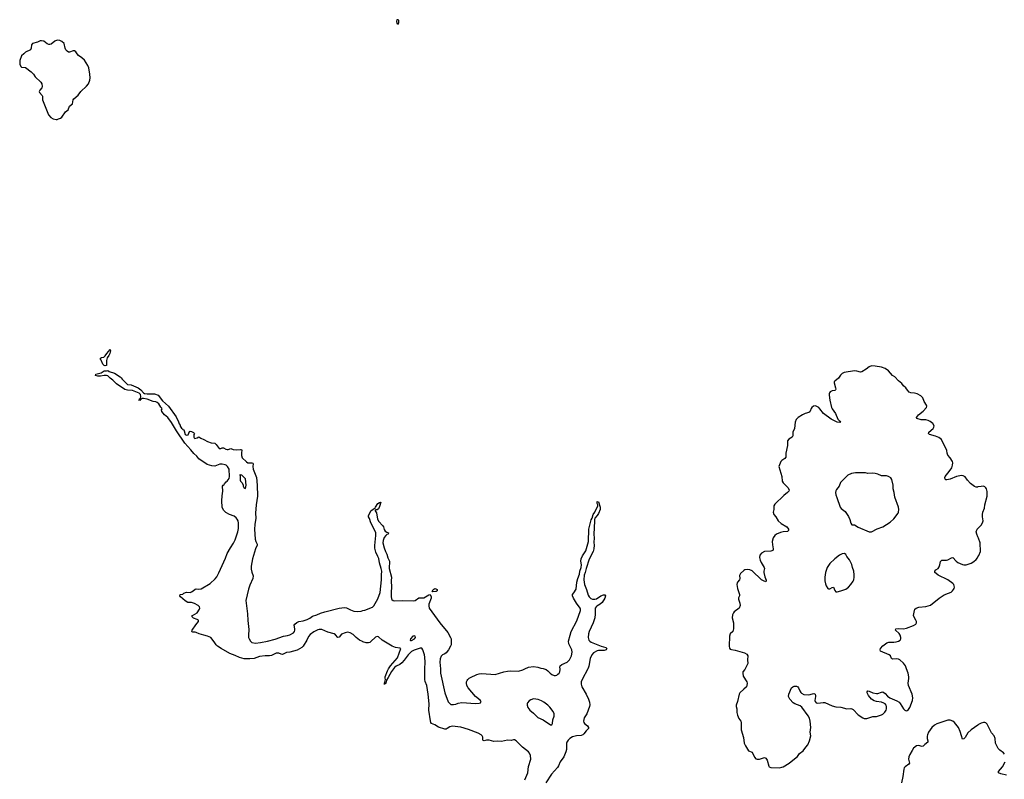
# Model space of a CAD drawing. Header units: inches. Extents: x 1954800 to 2060275, y 904969 to 1016298.
# Tile 18 of 77: x 2014418 to 2030428, y 918205 to 930555. Entities that reach past the tile are written whole.
import ezdxf

# ---------------------------------------------------------------- set-up
doc = ezdxf.new("R2010")
doc.units = ezdxf.units.IN
doc.header["$MEASUREMENT"] = 0
for name, color, linetype in [('C0912', 7, 'Continuous'), ('C0913', 7, 'Continuous'), ('C0921', 7, 'Continuous'), ('C0922', 7, 'Continuous'), ('C0923', 7, 'Continuous'), ('C0931', 7, 'Continuous'), ('C0932', 7, 'Continuous')]:
    doc.layers.add(name, color=color, linetype=linetype)

msp = doc.modelspace()

# ---------------------------------------------------------------- linework, layer by layer
at = {"layer": 'C0912', "color": 6}
for points, elevation in [([(2014483, 930000), (2014450, 929970), (2014418, 929890), (2014419, 929830), (2014434, 929794), (2014450, 929781), (2014510, 929779), (2014606, 929706), (2014643, 929670), (2014670, 929626), (2014760, 929540), (2014776, 929510), (2014781, 929470), (2014778, 929450), (2014743, 929410), (2014735, 929390), (2014739, 929370), (2014783, 929323), (2014787, 929310), (2014787, 929250), (2014888, 929010), (2014927, 928967), (2014965, 928945), (2015010, 928935), (2015030, 928935), (2015050, 928943), (2015083, 928957), (2015101, 928970), (2015164, 929056), (2015208, 929092), (2015229, 929150), (2015275, 929190), (2015289, 929250), (2015301, 929270), (2015370, 929330), (2015412, 929388), (2015507, 929473), (2015536, 929510), (2015561, 929570), (2015566, 929610), (2015560, 929670), (2015541, 929770), (2015526, 929810), (2015470, 929895), (2015430, 929935), (2015372, 929972), (2015354, 930000)], 600), ([(2020000, 920440), (2019990, 920443), (2019942, 920470), (2019890, 920510), (2019838, 920558), (2019790, 920588), (2019750, 920595), (2019711, 920589), (2019650, 920563), (2019610, 920516), (2019590, 920511), (2019555, 920555), (2019530, 920573), (2019430, 920597), (2019330, 920640), (2019290, 920643), (2019264, 920636), (2019199, 920601), (2019140, 920560), (2019113, 920527), (2019086, 920470), (2019026, 920370), (2019008, 920350), (2018930, 920306), (2018810, 920274), (2018755, 920265), (2018690, 920236), (2018670, 920238), (2018634, 920254), (2018590, 920255), (2018510, 920219), (2018479, 920210), (2018410, 920215), (2018316, 920204), (2018230, 920169), (2018162, 920162), (2018070, 920165), (2017990, 920186), (2017920, 920220), (2017837, 920250), (2017693, 920330), (2017633, 920370), (2017611, 920390), (2017581, 920441), (2017527, 920510), (2017470, 920534), (2017410, 920546), (2017334, 920570), (2017290, 920591), (2017270, 920596), (2017235, 920595), (2017221, 920601), (2017216, 920610), (2017222, 920630), (2017281, 920719), (2017323, 920770), (2017324, 920790), (2017304, 920804), (2017246, 920826), (2017219, 920850), (2017229, 920870), (2017302, 920910), (2017342, 920970), (2017349, 920990), (2017342, 921010), (2017319, 921030), (2017263, 921063), (2017210, 921081), (2017150, 921081), (2017106, 921106), (2017035, 921170), (2017024, 921190), (2017029, 921210), (2017070, 921215), (2017089, 921230), (2017130, 921246), (2017190, 921244), (2017210, 921251), (2017241, 921270), (2017270, 921299), (2017290, 921300), (2017330, 921294), (2017370, 921302), (2017514, 921386), (2017598, 921462), (2017624, 921496), (2017658, 921562), (2017762, 921798), (2017790, 921874), (2017844, 921970), (2017896, 922044), (2017924, 922096), (2017965, 922230), (2017975, 922285), (2017975, 922370), (2017968, 922408), (2017954, 922434), (2017936, 922456), (2017903, 922483), (2017829, 922510), (2017770, 922541), (2017730, 922579), (2017710, 922630), (2017703, 922730), (2017709, 922812), (2017721, 922890), (2017718, 922970), (2017726, 922990), (2017742, 922998), (2017746, 923010), (2017776, 923044), (2017790, 923052), (2017822, 923098), (2017829, 923130), (2017822, 923250), (2017799, 923290), (2017777, 923310), (2017758, 923318), (2017708, 923330), (2017671, 923331), (2017590, 923298), (2017540, 923300), (2017466, 923326), (2017330, 923415), (2017297, 923457), (2017250, 923503), (2017203, 923563), (2017102, 923670), (2016966, 923870), (2016886, 924006), (2016825, 924085), (2016770, 924132), (2016730, 924185), (2016724, 924210), (2016734, 924226), (2016730, 924242), (2016714, 924254), (2016678, 924310), (2016656, 924330), (2016630, 924341), (2016588, 924348), (2016490, 924388), (2016430, 924399), (2016404, 924396), (2016390, 924380), (2016382, 924378), (2016370, 924366), (2016355, 924370), (2016366, 924374), (2016368, 924390), (2016382, 924398), (2016389, 924430), (2016380, 924460), (2016362, 924482), (2016250, 924526), (2016170, 924531), (2016130, 924545), (2015990, 924637), (2015932, 924692), (2015887, 924727), (2015870, 924750), (2015850, 924766), (2015830, 924771), (2015790, 924771), (2015730, 924762), (2015690, 924762), (2015652, 924770), (2015657, 924790), (2015744, 924816), (2015790, 924849), (2015830, 924847), (2015850, 924852), (2015874, 924834), (2015958, 924810), (2016052, 924750), (2016070, 924735), (2016086, 924710), (2016170, 924622), (2016230, 924618), (2016344, 924570), (2016390, 924539), (2016431, 924491), (2016450, 924478), (2016490, 924470), (2016610, 924472), (2016670, 924450), (2016739, 924359), (2016835, 924270), (2016960, 924100), (2016999, 924019), (2017010, 923985), (2017025, 923965), (2017030, 923945), (2017050, 923915), (2017064, 923904), (2017070, 923891), (2017085, 923885), (2017094, 923870), (2017110, 923809), (2017130, 923802), (2017155, 923805), (2017180, 923860), (2017190, 923865), (2017210, 923862), (2017245, 923845), (2017258, 923830), (2017251, 923810), (2017251, 923770), (2017255, 923755), (2017267, 923747), (2017304, 923756), (2017330, 923772), (2017362, 923750), (2017410, 923731), (2017470, 923698), (2017530, 923676), (2017590, 923671), (2017611, 923650), (2017662, 923582), (2017690, 923585), (2017710, 923596), (2017730, 923594), (2017770, 923571), (2017790, 923567), (2017810, 923567), (2017850, 923581), (2017890, 923570), (2017950, 923563), (2018010, 923570), (2018026, 923566), (2018030, 923550), (2018023, 923517), (2018022, 923470), (2018034, 923430), (2018106, 923366), (2018130, 923350), (2018190, 923350), (2018210, 923344), (2018214, 923334), (2018211, 923290), (2018215, 923250), (2018271, 923111), (2018282, 922990), (2018283, 922810), (2018265, 922670), (2018254, 922530), (2018258, 922450), (2018239, 922350), (2018235, 922270), (2018248, 922108), (2018256, 922070), (2018279, 922030), (2018281, 922010), (2018253, 921950), (2018203, 921790), (2018184, 921670), (2018183, 921623), (2018194, 921574), (2018215, 921515), (2018211, 921470), (2018161, 921359), (2018141, 921299), (2018094, 921110), (2018124, 920896), (2018127, 920787), (2018142, 920642), (2018137, 920550), (2018140, 920510), (2018148, 920488), (2018170, 920451), (2018195, 920430), (2018250, 920420), (2018332, 920428), (2018450, 920452), (2018570, 920484), (2018707, 920533), (2018770, 920541), (2018810, 920556), (2018870, 920589), (2018885, 920610), (2018891, 920630), (2018892, 920650), (2018879, 920710), (2018893, 920730), (2018926, 920754), (2018955, 920770), (2019030, 920782), (2019090, 920801), (2019135, 920825), (2019180, 920860), (2019250, 920877), (2019310, 920906), (2019378, 920930), (2019610, 920986), (2019698, 920998), (2019730, 920994), (2019798, 920958), (2019850, 920939), (2019910, 920936), (2019970, 920939), (2020000, 920947)], 500)]:
    msp.add_lwpolyline(points, dxfattribs=dict(at, elevation=elevation))
at = {"layer": 'C0912', "color": 6, "elevation": 500}
for points in [[(2015810, 924925), (2015790, 924931), (2015770, 924955), (2015741, 925021), (2015730, 925030), (2015730, 925051), (2015750, 925063), (2015788, 925070), (2015810, 925088), (2015834, 925130), (2015890, 925191), (2015892, 925170), (2015886, 925130), (2015870, 925094), (2015841, 925059), (2015827, 925013), (2015830, 924939), (2015827, 924933)], [(2018005, 923155), (2017994, 923150), (2018002, 923142), (2018005, 923130), (2018005, 923070), (2018010, 923054), (2018032, 923030), (2018053, 922993), (2018054, 922970), (2018062, 922950), (2018090, 922934), (2018102, 922990), (2018089, 923090), (2018030, 923148)]]:
    msp.add_lwpolyline(points, close=True, dxfattribs=at)
at = {"layer": 'C0913', "color": 6, "elevation": 600}
msp.add_lwpolyline([(2015354, 930000), (2015330, 930035), (2015310, 930047), (2015290, 930051), (2015230, 930029), (2015210, 930029), (2015190, 930041), (2015170, 930065), (2015158, 930090), (2015139, 930170), (2015103, 930203), (2015070, 930217), (2015030, 930224), (2014990, 930207), (2014930, 930160), (2014910, 930152), (2014890, 930152), (2014864, 930164), (2014810, 930205), (2014770, 930214), (2014750, 930209), (2014710, 930189), (2014625, 930170), (2014610, 930146), (2014603, 930090), (2014593, 930067), (2014510, 930025), (2014483, 930000)], dxfattribs=at)
at = {"layer": 'C0921', "color": 6}
for points, elevation in [([(2020497, 920000), (2020464, 919956), (2020435, 919910), (2020410, 919858), (2020381, 919819), (2020373, 919770), (2020370, 919764), (2020362, 919762), (2020354, 919766), (2020350, 919748), (2020350, 919774), (2020356, 919784), (2020365, 919830), (2020361, 919850), (2020363, 919870), (2020397, 919970), (2020415, 920000)], 500), ([(2022630, 918199), (2022679, 918310), (2022690, 918411), (2022728, 918530), (2022723, 918590), (2022707, 918630), (2022690, 918654), (2022593, 918730), (2022490, 918830), (2022466, 918846), (2022450, 918849), (2022410, 918838), (2022350, 918840), (2022250, 918820), (2022190, 918827), (2022130, 918820), (2022050, 918840), (2022010, 918840), (2021970, 918831), (2021954, 918834), (2021946, 918846), (2021946, 918890), (2021940, 918910), (2021923, 918930), (2021875, 918955), (2021717, 919017), (2021592, 919052), (2021450, 919067), (2021410, 919056), (2021370, 919029), (2021350, 919022), (2021330, 919022), (2021230, 919053), (2021170, 919089), (2021112, 919112), (2021102, 919130), (2021096, 919156), (2021072, 919330), (2021077, 919430), (2021059, 919590), (2021036, 919730), (2021010, 919794), (2021003, 919830), (2021004, 919990), (2021005, 920000)], 500), ([(2021263, 920000), (2021263, 919930), (2021329, 919609), (2021386, 919466), (2021410, 919435), (2021430, 919421), (2021470, 919420), (2021510, 919429), (2021550, 919444), (2021606, 919454), (2021830, 919438), (2021890, 919443), (2021913, 919450), (2021921, 919470), (2021904, 919490), (2021830, 919550), (2021712, 919690), (2021687, 919730), (2021682, 919770), (2021685, 919790), (2021692, 919810), (2021707, 919830), (2021727, 919850), (2021750, 919863), (2021853, 919910), (2021890, 919921), (2021930, 919926), (2022150, 919910), (2022289, 919950), (2022350, 919961), (2022393, 919967), (2022530, 919965), (2022597, 919983), (2022631, 920000)], 500), ([(2022947, 920000), (2022978, 919990), (2023007, 919970), (2023042, 919930), (2023070, 919910), (2023110, 919895), (2023130, 919895), (2023150, 919900), (2023170, 919912), (2023188, 919930), (2023198, 919950), (2023208, 919990), (2023206, 920000)], 500), ([(2023656, 920000), (2023565, 919830), (2023549, 919790), (2023546, 919750), (2023557, 919710), (2023631, 919590), (2023669, 919510), (2023681, 919461), (2023686, 919414), (2023683, 919390), (2023639, 919270), (2023598, 919202), (2023586, 919150), (2023589, 919130), (2023600, 919110), (2023652, 919072), (2023668, 919050), (2023665, 919030), (2023627, 918993), (2023590, 918945), (2023572, 918928), (2023550, 918920), (2023470, 918910), (2023406, 918894), (2023361, 918870), (2023336, 918844), (2023316, 918810), (2023310, 918790), (2023307, 918690), (2023300, 918650), (2023265, 918570), (2023204, 918490), (2023177, 918423), (2023162, 918398), (2023064, 918290), (2022974, 918146)], 500), ([(2026213, 920000), (2026209, 919991), (2026177, 919950), (2026174, 919930), (2026182, 919882), (2026240, 919790), (2026245, 919770), (2026243, 919730), (2026236, 919710), (2026190, 919670), (2026129, 919610), (2026115, 919590), (2026089, 919472), (2026069, 919409), (2026069, 919390), (2026081, 919350), (2026081, 919290), (2026087, 919250), (2026113, 919193), (2026144, 919150), (2026150, 919130), (2026147, 919050), (2026151, 919010), (2026187, 918887), (2026199, 918790), (2026218, 918750), (2026270, 918668), (2026330, 918644), (2026366, 918566), (2026390, 918537), (2026410, 918531), (2026447, 918533), (2026530, 918559), (2026550, 918550), (2026574, 918514), (2026599, 918419), (2026607, 918407), (2026630, 918396), (2026770, 918393), (2026810, 918400), (2026830, 918408), (2026931, 918470), (2027043, 918557), (2027063, 918577), (2027096, 918624), (2027157, 918670), (2027200, 918730), (2027233, 918767), (2027260, 918830), (2027280, 918910), (2027271, 918970), (2027282, 919050), (2027272, 919150), (2027258, 919198), (2027239, 919239), (2027137, 919377), (2027110, 919398), (2027022, 919430), (2026994, 919450), (2026943, 919510), (2026918, 919550), (2026924, 919590), (2026970, 919690), (2026989, 919710), (2027010, 919721), (2027050, 919720), (2027069, 919709), (2027081, 919690), (2027101, 919641), (2027117, 919617), (2027130, 919604), (2027170, 919584), (2027250, 919576), (2027310, 919597), (2027330, 919600), (2027350, 919592), (2027359, 919570), (2027360, 919550), (2027347, 919487), (2027350, 919470), (2027370, 919449), (2027395, 919445), (2027484, 919456), (2027510, 919454), (2027630, 919400), (2027690, 919383), (2027770, 919377), (2027870, 919352), (2027930, 919354), (2027950, 919350), (2027970, 919340), (2028050, 919254), (2028125, 919205), (2028150, 919195), (2028190, 919196), (2028290, 919228), (2028350, 919228), (2028429, 919251), (2028454, 919266), (2028485, 919295), (2028507, 919330), (2028515, 919350), (2028515, 919390), (2028507, 919410), (2028491, 919430), (2028470, 919445), (2028430, 919462), (2028352, 919472), (2028310, 919482), (2028269, 919509), (2028220, 919570), (2028196, 919610), (2028197, 919630), (2028210, 919643), (2028230, 919639), (2028291, 919610), (2028350, 919600), (2028370, 919601), (2028430, 919624), (2028450, 919625), (2028490, 919599), (2028530, 919556), (2028565, 919530), (2028683, 919483), (2028719, 919459), (2028737, 919437), (2028789, 919350), (2028810, 919329), (2028830, 919321), (2028850, 919324), (2028870, 919342), (2028890, 919373), (2028936, 919484), (2028943, 919530), (2028932, 919592), (2028869, 919730), (2028864, 919770), (2028877, 919843), (2028877, 919870), (2028863, 919930), (2028839, 920000)], 600), ([(2030000, 919088), (2029890, 919012), (2029837, 918963), (2029790, 918883), (2029770, 918863), (2029750, 918860), (2029730, 918910), (2029710, 918985), (2029685, 919045), (2029619, 919130), (2029590, 919151), (2029550, 919166), (2029510, 919168), (2029330, 919107), (2029293, 919087), (2029252, 919050), (2029220, 919010), (2029197, 918970), (2029181, 918930), (2029176, 918904), (2029176, 918870), (2029187, 918830), (2029182, 918810), (2029134, 918770), (2029110, 918743), (2029090, 918739), (2029030, 918757), (2029000, 918750), (2028953, 918710), (2028927, 918673), (2028893, 918610), (2028877, 918570), (2028872, 918530), (2028884, 918470), (2028878, 918450), (2028815, 918410), (2028801, 918390), (2028794, 918370), (2028780, 918250), (2028755, 918150)], 600)]:
    msp.add_lwpolyline(points, dxfattribs=dict(at, elevation=elevation))
at = {"layer": 'C0921', "color": 6, "elevation": 500}
msp.add_lwpolyline([(2022770, 919511), (2022730, 919499), (2022701, 919479), (2022677, 919450), (2022669, 919430), (2022667, 919410), (2022679, 919370), (2022712, 919330), (2022770, 919282), (2022819, 919230), (2022844, 919210), (2022930, 919170), (2023050, 919092), (2023070, 919091), (2023080, 919110), (2023088, 919172), (2023106, 919230), (2023109, 919269), (2023095, 919310), (2023040, 919380), (2023008, 919410), (2022940, 919460), (2022902, 919482), (2022850, 919501), (2022810, 919509)], close=True, dxfattribs=at)
at = {"layer": 'C0922', "color": 6}
for points, elevation in [([(2030000, 922958), (2029990, 922956), (2029970, 922957), (2029945, 922965), (2029877, 923017), (2029827, 923067), (2029790, 923124), (2029760, 923140), (2029730, 923142), (2029650, 923127), (2029550, 923087), (2029494, 923074), (2029475, 923075), (2029464, 923084), (2029460, 923110), (2029468, 923130), (2029533, 923207), (2029574, 923270), (2029588, 923310), (2029592, 923350), (2029585, 923370), (2029550, 923430), (2029510, 923476), (2029499, 923510), (2029495, 923550), (2029404, 923730), (2029364, 923764), (2029310, 923784), (2029210, 923809), (2029193, 923830), (2029199, 923850), (2029270, 923910), (2029284, 923930), (2029288, 923950), (2029265, 923990), (2029225, 924025), (2029190, 924040), (2029150, 924047), (2029077, 924050), (2029003, 924070), (2028999, 924090), (2029030, 924130), (2029108, 924190), (2029164, 924250), (2029170, 924270), (2029164, 924290), (2029127, 924347), (2029102, 924410), (2029070, 924440), (2029010, 924474), (2028970, 924485), (2028910, 924486), (2028881, 924501), (2028853, 924530), (2028829, 924569), (2028790, 924605), (2028763, 924643), (2028710, 924686), (2028647, 924747), (2028610, 924773), (2028546, 924846), (2028490, 924883), (2028430, 924904), (2028330, 924924), (2028270, 924928), (2028230, 924912), (2028184, 924876), (2028110, 924828), (2028090, 924824), (2028030, 924842), (2027990, 924848), (2027822, 924818), (2027790, 924801), (2027765, 924775), (2027734, 924726), (2027670, 924681), (2027663, 924670), (2027660, 924650), (2027684, 924570), (2027688, 924550), (2027684, 924536), (2027674, 924526), (2027630, 924519), (2027597, 924503), (2027585, 924490), (2027581, 924479), (2027581, 924450), (2027592, 924370), (2027618, 924250), (2027628, 924228), (2027682, 924150), (2027722, 924062), (2027752, 924030), (2027763, 924010), (2027756, 924004), (2027710, 924009), (2027610, 924062), (2027490, 924150), (2027431, 924230), (2027410, 924250), (2027370, 924272), (2027350, 924276), (2027328, 924272), (2027299, 924250), (2027287, 924233), (2027273, 924190), (2027263, 924177), (2027251, 924169), (2027189, 924150), (2027147, 924130), (2027074, 924086), (2027045, 924055), (2027029, 924010), (2027019, 923910), (2026989, 923850), (2026987, 923790), (2026976, 923770), (2026924, 923736), (2026905, 923710), (2026901, 923630), (2026877, 923510), (2026875, 923445), (2026859, 923421), (2026812, 923390), (2026795, 923370), (2026770, 923318), (2026764, 923290), (2026808, 923130), (2026814, 923050), (2026830, 923023), (2026907, 922950), (2026930, 922910), (2026922, 922890), (2026903, 922870), (2026841, 922819), (2026699, 922681), (2026683, 922650), (2026679, 922590), (2026669, 922551), (2026682, 922510), (2026714, 922470), (2026749, 922410), (2026802, 922362), (2026893, 922310), (2026918, 922270), (2026919, 922250), (2026905, 922235), (2026830, 922230), (2026790, 922220), (2026725, 922190), (2026696, 922170), (2026667, 922130), (2026654, 922070), (2026656, 922016), (2026672, 921950), (2026668, 921930), (2026650, 921920), (2026630, 921916), (2026529, 921911), (2026478, 921882), (2026455, 921850), (2026449, 921810), (2026457, 921770), (2026472, 921730), (2026525, 921650), (2026530, 921630), (2026518, 921590), (2026517, 921570), (2026535, 921495), (2026555, 921445), (2026557, 921430), (2026550, 921416), (2026510, 921431), (2026481, 921450), (2026330, 921594), (2026290, 921613), (2026250, 921617), (2026210, 921611), (2026190, 921599), (2026139, 921550), (2026123, 921517), (2026126, 921470), (2026122, 921450), (2026088, 921412), (2026083, 921397), (2026080, 921370), (2026089, 921310), (2026121, 921210), (2026121, 921190), (2026106, 921154), (2026106, 921134), (2026128, 921070), (2026131, 921029), (2026117, 920990), (2026037, 920930), (2026023, 920910), (2026010, 920879), (2026005, 920830), (2026022, 920750), (2026025, 920650), (2026013, 920610), (2025972, 920568), (2025958, 920530), (2025952, 920370), (2025958, 920338), (2025970, 920320), (2025990, 920314), (2026053, 920307), (2026202, 920262), (2026239, 920239), (2026255, 920210), (2026252, 920150), (2026260, 920090), (2026213, 920000)], 600), ([(2020000, 920947), (2020030, 920954), (2020154, 921006), (2020176, 921024), (2020242, 921138), (2020280, 921240), (2020302, 921450), (2020299, 921530), (2020304, 921590), (2020298, 921630), (2020270, 921724), (2020255, 921795), (2020243, 921830), (2020210, 921899), (2020195, 921965), (2020193, 922007), (2020210, 922170), (2020209, 922210), (2020199, 922239), (2020130, 922373), (2020106, 922446), (2020091, 922470), (2020088, 922490), (2020130, 922572), (2020200, 922620), (2020201, 922630), (2020240, 922690), (2020270, 922707), (2020292, 922712), (2020270, 922639), (2020250, 922603), (2020230, 922584), (2020210, 922589), (2020200, 922580), (2020196, 922570), (2020218, 922538), (2020236, 922436), (2020255, 922395), (2020317, 922330), (2020331, 922310), (2020346, 922266), (2020362, 922242), (2020390, 922221), (2020416, 922210), (2020408, 922190), (2020390, 922184), (2020371, 922169), (2020345, 922135), (2020327, 922090), (2020323, 922050), (2020343, 921970), (2020366, 921910), (2020390, 921866), (2020404, 921804), (2020429, 921750), (2020425, 921630), (2020462, 921490), (2020460, 921430), (2020466, 921330), (2020457, 921250), (2020456, 921176), (2020462, 921142), (2020470, 921126), (2020490, 921114), (2020510, 921109), (2020650, 921110), (2020815, 921105), (2020850, 921113), (2020910, 921155), (2020990, 921158), (2021070, 921205), (2021090, 921211), (2021100, 921200), (2021111, 921171), (2021111, 921150), (2021070, 921050), (2021068, 921028), (2021078, 920990), (2021250, 920747), (2021378, 920590), (2021425, 920510), (2021432, 920490), (2021436, 920416), (2021433, 920390), (2021424, 920370), (2021390, 920312), (2021350, 920264), (2021330, 920247), (2021293, 920227), (2021270, 920209), (2021254, 920166), (2021249, 920110), (2021263, 920003), (2021263, 920000)], 500), ([(2023206, 920000), (2023200, 920030), (2023207, 920050), (2023235, 920070), (2023318, 920110), (2023360, 920150), (2023392, 920210), (2023403, 920270), (2023395, 920310), (2023347, 920410), (2023339, 920450), (2023370, 920548), (2023383, 920610), (2023478, 920782), (2023536, 920950), (2023536, 920970), (2023530, 920990), (2023472, 921070), (2023423, 921150), (2023404, 921190), (2023406, 921210), (2023430, 921237), (2023464, 921296), (2023475, 921410), (2023491, 921471), (2023519, 921541), (2023525, 921590), (2023546, 921650), (2023551, 921692), (2023544, 921750), (2023548, 921790), (2023570, 921839), (2023621, 921919), (2023669, 922070), (2023674, 922270), (2023710, 922422), (2023724, 922450), (2023740, 922510), (2023771, 922550), (2023821, 922650), (2023821, 922670), (2023810, 922690), (2023810, 922722), (2023830, 922716), (2023859, 922630), (2023854, 922594), (2023830, 922529), (2023810, 922495), (2023768, 922450), (2023762, 922430), (2023765, 922405), (2023754, 922186), (2023759, 922130), (2023756, 922056), (2023760, 922010), (2023753, 921950), (2023741, 921910), (2023676, 921784), (2023627, 921633), (2023615, 921570), (2023598, 921522), (2023591, 921450), (2023604, 921370), (2023637, 921290), (2023660, 921200), (2023676, 921170), (2023704, 921144), (2023730, 921133), (2023770, 921133), (2023798, 921142), (2023870, 921187), (2023910, 921207), (2023930, 921206), (2023943, 921190), (2023933, 921150), (2023890, 921080), (2023858, 921050), (2023800, 921020), (2023789, 921011), (2023777, 920990), (2023776, 920890), (2023770, 920830), (2023745, 920750), (2023677, 920610), (2023667, 920570), (2023662, 920510), (2023665, 920490), (2023674, 920470), (2023690, 920451), (2023710, 920437), (2023872, 920372), (2023948, 920350), (2023965, 920330), (2023952, 920310), (2023921, 920299), (2023830, 920298), (2023810, 920292), (2023750, 920259), (2023721, 920230), (2023693, 920170), (2023673, 920047), (2023662, 920010), (2023656, 920000)], 500), ([(2030000, 922146), (2029980, 922190), (2029972, 922230), (2029987, 922270), (2030000, 922284)], 600), ([(2028839, 920000), (2028823, 920050), (2028790, 920095), (2028730, 920146), (2028710, 920156), (2028670, 920164), (2028610, 920156), (2028591, 920171), (2028575, 920210), (2028553, 920230), (2028413, 920290), (2028410, 920310), (2028417, 920330), (2028450, 920374), (2028516, 920424), (2028550, 920434), (2028630, 920435), (2028670, 920441), (2028708, 920452), (2028735, 920470), (2028745, 920490), (2028747, 920510), (2028735, 920550), (2028717, 920577), (2028660, 920630), (2028663, 920650), (2028701, 920659), (2028790, 920653), (2028839, 920661), (2028950, 920705), (2028990, 920730), (2028998, 920750), (2028998, 920770), (2028991, 920790), (2028956, 920850), (2028954, 920870), (2028965, 920950), (2028973, 920970), (2028993, 920990), (2029037, 921003), (2029150, 921013), (2029230, 921038), (2029368, 921152), (2029402, 921170), (2029450, 921207), (2029523, 921230), (2029563, 921250), (2029588, 921270), (2029603, 921290), (2029615, 921310), (2029617, 921330), (2029606, 921370), (2029591, 921390), (2029510, 921450), (2029350, 921526), (2029318, 921550), (2029300, 921570), (2029300, 921590), (2029317, 921610), (2029350, 921633), (2029370, 921660), (2029382, 921690), (2029392, 921748), (2029401, 921759), (2029413, 921767), (2029430, 921769), (2029489, 921769), (2029507, 921773), (2029570, 921808), (2029590, 921809), (2029645, 921750), (2029672, 921730), (2029750, 921696), (2029770, 921690), (2029810, 921692), (2029890, 921721), (2029930, 921746), (2029970, 921781), (2029990, 921804), (2030000, 921820)], 600), ([(2020415, 920000), (2020445, 920050), (2020560, 920180), (2020615, 920330), (2020598, 920338), (2020528, 920348), (2020472, 920370), (2020310, 920465), (2020250, 920523), (2020230, 920528), (2020202, 920518), (2020130, 920443), (2020110, 920430), (2020090, 920423), (2020050, 920422), (2020000, 920440)], 500), ([(2021005, 920000), (2021011, 920109), (2021007, 920190), (2021000, 920230), (2020972, 920312), (2020956, 920336), (2020930, 920339), (2020830, 920305), (2020790, 920285), (2020733, 920230), (2020670, 920141), (2020630, 920097), (2020599, 920070), (2020537, 920043), (2020515, 920025), (2020497, 920000)], 500), ([(2022631, 920000), (2022690, 920029), (2022770, 920039), (2022845, 920030), (2022890, 920013), (2022930, 920005), (2022947, 920000)], 500)]:
    msp.add_lwpolyline(points, dxfattribs=dict(at, elevation=elevation))
for points, elevation in [([(2028150, 923190), (2028010, 923188), (2027942, 923178), (2027886, 923150), (2027767, 923030), (2027740, 922970), (2027701, 922919), (2027687, 922893), (2027681, 922870), (2027686, 922830), (2027707, 922787), (2027759, 922630), (2027774, 922610), (2027840, 922560), (2027897, 922477), (2027916, 922430), (2027930, 922371), (2027950, 922340), (2027970, 922344), (2027990, 922340), (2028050, 922307), (2028230, 922226), (2028270, 922228), (2028363, 922277), (2028450, 922310), (2028570, 922384), (2028630, 922439), (2028701, 922530), (2028710, 922550), (2028713, 922590), (2028706, 922630), (2028650, 922790), (2028639, 922870), (2028620, 922930), (2028619, 922990), (2028599, 923079), (2028585, 923105), (2028545, 923130), (2028510, 923138), (2028430, 923140), (2028370, 923166), (2028330, 923177), (2028283, 923183), (2028210, 923176), (2028170, 923190)], 700), ([(2027830, 921877), (2027790, 921872), (2027750, 921852), (2027673, 921790), (2027590, 921713), (2027550, 921649), (2027523, 921570), (2027507, 921490), (2027509, 921430), (2027522, 921382), (2027532, 921350), (2027560, 921310), (2027570, 921303), (2027590, 921301), (2027630, 921323), (2027650, 921328), (2027673, 921273), (2027690, 921254), (2027710, 921252), (2027770, 921268), (2027850, 921299), (2027892, 921330), (2027930, 921370), (2027970, 921425), (2027980, 921450), (2027987, 921490), (2027988, 921530), (2027982, 921590), (2027957, 921650), (2027950, 921695), (2027910, 921772), (2027865, 921830), (2027850, 921859)], 700), ([(2021134, 921254), (2021127, 921270), (2021150, 921294), (2021170, 921305), (2021184, 921304), (2021206, 921290), (2021206, 921270), (2021190, 921259)], 500), ([(2020830, 920537), (2020810, 920530), (2020772, 920490), (2020766, 920466), (2020770, 920460), (2020790, 920462), (2020836, 920490), (2020852, 920510), (2020851, 920531)], 500)]:
    msp.add_lwpolyline(points, close=True, dxfattribs=dict(at, elevation=elevation))
at = {"layer": 'C0923', "color": 6, "elevation": 600}
msp.add_lwpolyline([(2020570, 930555), (2020550, 930554), (2020543, 930530), (2020550, 930494), (2020570, 930485), (2020582, 930510), (2020582, 930542)], close=True, dxfattribs=at)
at = {"layer": 'C0931', "color": 6, "elevation": 600}
for points in [[(2030433, 918613), (2030416, 918636), (2030357, 918677), (2030328, 918708), (2030286, 918790), (2030277, 918870), (2030264, 918910), (2030220, 918960), (2030150, 919104), (2030130, 919122), (2030110, 919130), (2030090, 919131), (2030050, 919118), (2030010, 919095), (2030000, 919088)], [(2030466, 918270), (2030374, 918294), (2030335, 918310), (2030332, 918330), (2030399, 918410), (2030442, 918490)]]:
    msp.add_lwpolyline(points, dxfattribs=at)
at = {"layer": 'C0932', "color": 6, "elevation": 600}
for points in [[(2030000, 922284), (2030056, 922344), (2030081, 922390), (2030085, 922410), (2030073, 922470), (2030071, 922511), (2030078, 922550), (2030104, 922616), (2030113, 922670), (2030149, 922811), (2030150, 922886), (2030140, 922930), (2030130, 922945), (2030110, 922963), (2030090, 922970), (2030050, 922968), (2030000, 922958)], [(2030000, 921820), (2030015, 921845), (2030040, 921910), (2030033, 922050), (2030010, 922125), (2030000, 922146)]]:
    msp.add_lwpolyline(points, dxfattribs=at)

doc.saveas('drawing.dxf')
